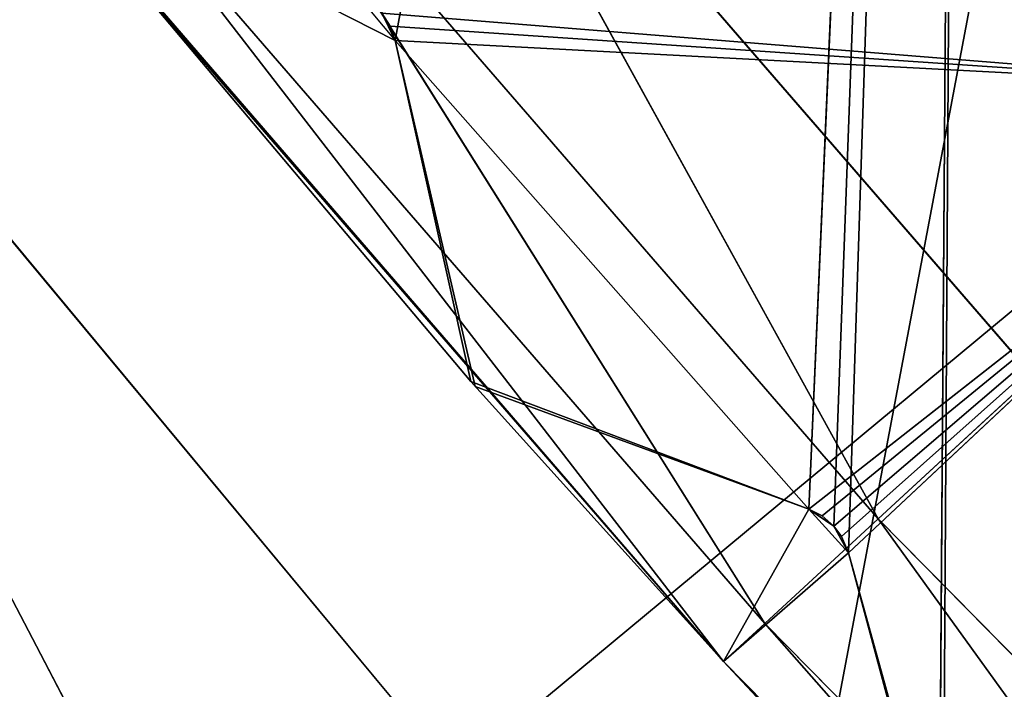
# Model space of a CAD drawing. Extents: x 1380 to 1970, y 0 to 169.
# Tile 30 of 62: x 1430.47 to 1432.8, y 14.6 to 16.19. Entities that reach past the tile are written whole.
import ezdxf

# ---------------------------------------------------------------- set-up
doc = ezdxf.new("R2010")
doc.units = 0
doc.header["$LTSCALE"] = 25.4
doc.layers.get('0').update_dxf_attribs({"color": 13, "linetype": 'CONTINUOUS'})

# ---------------------------------------------------------------- blocks, each defined once
blk = doc.blocks.new('PILLS-III-8263-8268_STL_1')
at = {"color": 7}
for p, q in [((53.4909, 36.6104, 152.3683), (55.7332, 36.6104, 155.0686)), ((53.4909, 36.6104, 152.3683), (55.7332, 36.6104, 155.0686)), ((53.4909, 36.6104, 152.3683), (55.1676, 36.4582, 155.5842)), ((53.4909, 36.6104, 152.3683), (55.1676, 36.4582, 155.5842)), ((55.7332, 36.6104, 155.0686), (102.5165, 36.6104, 116.2181)), ((55.7332, 36.6104, 155.0686), (102.5165, 36.6104, 116.2181)), ((56.2384, 35.6104, 157.0453), (63.8156, 35.6104, 116.9681)), ((56.2384, 35.6104, 157.0453), (63.8156, 35.6104, 116.9681)), ((55.5611, 7.9208, 153.263), (55.5929, 7.9208, 153.3277)), ((55.5611, 7.9208, 153.263), (55.5929, 7.9208, 153.3277)), ((55.5611, 7.9208, 153.263), (55.5813, 2.8693, 153.2943)), ((55.5611, 7.9208, 153.263), (55.5813, 2.8693, 153.2943)), ((55.5929, 7.9208, 153.3277), (55.5813, 2.8693, 153.2943)), ((55.5929, 7.9208, 153.3277), (55.5813, 2.8693, 153.2943)), ((55.5929, 7.9208, 153.3277), (56.951, 7.9208, 145.8805)), ((55.7824, 7.9208, 154.1494), (55.5929, 7.9208, 153.3277)), ((56.5742, 7.9208, 154.4408), (55.5929, 7.9208, 153.3277)), ((56.5742, 7.9208, 154.4408), (55.5929, 7.9208, 153.3277)), ((55.5929, 7.9208, 153.3277), (56.951, 7.9208, 145.8805)), ((55.7824, 3.2754, 154.1494), (55.5929, 7.9208, 153.3277)), ((55.5929, 7.9208, 153.3277), (55.5929, 2.882, 153.3277)), ((55.7824, 3.2754, 154.1494), (55.5929, 7.9208, 153.3277)), ((55.7824, 7.9208, 154.1494), (55.5929, 7.9208, 153.3277)), ((55.5929, 7.9208, 153.3277), (55.5929, 2.882, 153.3277)), ((55.7824, 7.9208, 154.1494), (56.5742, 7.9208, 154.4408)), ((56.5742, 2.8811, 154.4408), (55.7824, 7.9208, 154.1494)), ((55.7824, 7.9208, 154.1494), (55.7824, 3.2754, 154.1494)), ((56.5742, 2.8811, 154.4408), (55.7824, 7.9208, 154.1494)), ((55.7824, 7.9208, 154.1494), (56.5742, 7.9208, 154.4408)), ((55.7824, 7.9208, 154.1494), (55.7824, 3.2754, 154.1494)), ((56.5742, 7.9208, 154.4408), (56.951, 7.9208, 145.8805)), ((56.5742, 7.9208, 154.4408), (56.951, 7.9208, 145.8805)), ((56.5742, 7.9208, 154.4408), (56.6341, 7.9208, 154.4811)), ((56.5742, 7.9208, 154.4408), (56.6341, 7.9208, 154.4811)), ((56.5742, 7.9208, 154.4408), (56.6058, 2.8686, 154.4569)), ((56.5742, 7.9208, 154.4408), (56.6058, 2.8686, 154.4569)), ((56.5742, 7.9208, 154.4408), (56.5742, 2.8811, 154.4408)), ((56.5742, 7.9208, 154.4408), (56.5742, 2.8811, 154.4408)), ((56.6341, 7.9208, 154.4811), (56.6058, 2.8686, 154.4569)), ((56.6341, 7.9208, 154.4811), (56.6058, 2.8686, 154.4569)), ((56.6341, 7.9208, 154.4811), (56.951, 7.9208, 145.8805)), ((56.6341, 7.9208, 154.4811), (56.951, 7.9208, 145.8805)), ((56.6341, 7.9208, 154.4811), (56.6687, 7.9208, 154.5444)), ((56.6341, 7.9208, 154.4811), (56.6687, 7.9208, 154.5444)), ((56.6341, 7.9208, 154.4811), (56.6687, 2.8816, 154.5444)), ((56.6341, 7.9208, 154.4811), (56.6687, 2.8816, 154.5444)), ((56.6341, 7.9208, 154.4811), (56.6523, 2.8674, 154.5056)), ((56.6341, 7.9208, 154.4811), (56.6523, 2.8674, 154.5056)), ((56.6341, 7.9208, 154.4811), (56.6341, 2.8642, 154.4811)), ((56.6341, 7.9208, 154.4811), (56.6341, 2.8642, 154.4811)), ((56.951, 7.9208, 145.8805), (56.6687, 7.9208, 154.5444)), ((56.6687, 7.9208, 154.5444), (56.8933, 7.9208, 155.3567)), ((56.951, 7.9208, 145.8805), (56.6687, 7.9208, 154.5444)), ((56.8933, 3.2754, 155.3567), (56.6687, 7.9208, 154.5444)), ((56.6687, 7.9208, 154.5444), (56.6687, 2.8816, 154.5444)), ((56.8933, 3.2754, 155.3567), (56.6687, 7.9208, 154.5444)), ((56.6687, 7.9208, 154.5444), (56.8933, 7.9208, 155.3567)), ((56.6687, 7.9208, 154.5444), (56.6687, 2.8816, 154.5444)), ((56.951, 7.9208, 145.8805), (56.8933, 7.9208, 155.3567)), ((56.951, 7.9208, 145.8805), (56.8933, 7.9208, 155.3567)), ((55.7824, 3.2754, 154.1494), (55.5929, 2.882, 153.3277)), ((55.7824, 3.2754, 154.1494), (55.5929, 2.882, 153.3277)), ((56.5742, 2.8811, 154.4408), (55.7824, 3.2754, 154.1494)), ((56.5742, 2.8811, 154.4408), (55.7824, 3.2754, 154.1494)), ((56.8933, 3.2754, 155.3567), (56.6687, 2.8816, 154.5444)), ((56.8933, 3.2754, 155.3567), (56.6687, 2.8816, 154.5444)), ((55.5929, 2.882, 153.3277), (55.5813, 2.8693, 153.2943)), ((55.5929, 2.882, 153.3277), (55.5813, 2.8693, 153.2943)), ((56.5742, 2.8811, 154.4408), (55.5929, 2.882, 153.3277)), ((55.5929, 2.882, 153.3277), (57.8413, 1.2753, 153.4465)), ((56.5742, 2.8811, 154.4408), (55.5929, 2.882, 153.3277)), ((55.5929, 2.882, 153.3277), (57.8413, 1.2753, 153.4465)), ((56.6058, 2.8686, 154.4569), (56.5742, 2.8811, 154.4408)), ((56.5742, 2.8811, 154.4408), (57.8413, 1.2753, 153.4465)), ((56.5742, 2.8811, 154.4408), (57.8413, 1.2753, 153.4465)), ((56.6058, 2.8686, 154.4569), (56.5742, 2.8811, 154.4408)), ((56.6687, 2.8816, 154.5444), (56.6523, 2.8674, 154.5056)), ((56.6687, 2.8816, 154.5444), (56.6523, 2.8674, 154.5056)), ((56.6687, 2.8816, 154.5444), (57.8413, 1.2753, 153.4465)), ((56.6687, 2.8816, 154.5444), (57.8413, 1.2753, 153.4465)), ((55.5813, 2.8693, 153.2943), (55.5611, 2.8646, 153.263)), ((55.5813, 2.8693, 153.2943), (55.5611, 2.8646, 153.263)), ((55.5611, 2.8646, 153.263), (57.8413, 1.2753, 153.4465)), ((55.5611, 2.8646, 153.263), (57.8413, 1.2753, 153.4465)), ((55.5813, 2.8693, 153.2943), (57.8413, 1.2753, 153.4465)), ((55.5813, 2.8693, 153.2943), (57.8413, 1.2753, 153.4465)), ((56.6341, 2.8642, 154.4811), (56.6058, 2.8686, 154.4569)), ((56.6058, 2.8686, 154.4569), (57.8413, 1.2753, 153.4465)), ((56.6058, 2.8686, 154.4569), (57.8413, 1.2753, 153.4465)), ((56.6341, 2.8642, 154.4811), (56.6058, 2.8686, 154.4569)), ((56.6523, 2.8674, 154.5056), (56.6341, 2.8642, 154.4811)), ((56.6523, 2.8674, 154.5056), (56.6341, 2.8642, 154.4811)), ((56.6341, 2.8642, 154.4811), (57.8413, 1.2753, 153.4465)), ((56.6341, 2.8642, 154.4811), (57.8413, 1.2753, 153.4465)), ((56.6523, 2.8674, 154.5056), (57.8413, 1.2753, 153.4465)), ((56.6523, 2.8674, 154.5056), (57.8413, 1.2753, 153.4465))]:
    blk.add_line(p, q, dxfattribs=at)
at = {"color": 0}
for p, q in [((55.5817, 15.2754, 152.3629), (57.1065, 15.2754, 154.1248)), ((55.5817, 15.2754, 152.3629), (57.1065, 15.2754, 154.1248)), ((55.5817, 15.2754, 152.3629), (56.7391, 15.1414, 154.464)), ((55.5817, 15.2754, 152.3629), (56.7391, 15.1414, 154.464)), ((57.1065, 15.2754, 154.1248), (56.7391, 15.1414, 154.464)), ((57.1065, 15.2754, 154.1248), (56.7391, 15.1414, 154.464)), ((56.7391, 15.1414, 154.464), (55.1933, 15.1414, 152.6778)), ((55.1933, 15.1414, 152.6778), (56.4702, 14.7754, 154.7122)), ((55.1933, 15.1414, 152.6778), (56.4702, 14.7754, 154.7122)), ((56.7391, 15.1414, 154.464), (55.1933, 15.1414, 152.6778)), ((56.7391, 15.1414, 154.464), (56.4702, 14.7754, 154.7122)), ((56.7391, 15.1414, 154.464), (56.4702, 14.7754, 154.7122)), ((58.3963, 15.1414, 156.1474), (56.7391, 15.1414, 154.464)), ((56.7391, 15.1414, 154.464), (58.1438, 14.7754, 156.4124)), ((56.7391, 15.1414, 154.464), (58.1438, 14.7754, 156.4124)), ((58.3963, 15.1414, 156.1474), (56.7391, 15.1414, 154.464)), ((56.4702, 14.7754, 154.7122), (54.909, 14.7754, 152.9083)), ((54.909, 14.7754, 152.9083), (56.3718, 14.2754, 154.8031)), ((54.909, 14.7754, 152.9083), (56.3718, 14.2754, 154.8031)), ((56.4702, 14.7754, 154.7122), (54.909, 14.7754, 152.9083)), ((56.4702, 14.7754, 154.7122), (56.3718, 14.2754, 154.8031)), ((56.4702, 14.7754, 154.7122), (56.3718, 14.2754, 154.8031)), ((58.1438, 14.7754, 156.4124), (56.4702, 14.7754, 154.7122)), ((56.4702, 14.7754, 154.7122), (58.0514, 14.2754, 156.5094)), ((56.4702, 14.7754, 154.7122), (58.0514, 14.2754, 156.5094)), ((58.1438, 14.7754, 156.4124), (56.4702, 14.7754, 154.7122)), ((54.7152, 8.2753, 152.8816), (56.3718, 14.2754, 154.8031)), ((54.7152, 8.2753, 152.8816), (56.3718, 14.2754, 154.8031)), ((56.3718, 14.2754, 154.8031), (54.8049, 14.2754, 152.9927)), ((56.3718, 14.2754, 154.8031), (54.8049, 14.2754, 152.9927)), ((55.7724, 8.2753, 154.138), (56.3718, 14.2754, 154.8031)), ((55.7724, 8.2753, 154.138), (56.3718, 14.2754, 154.8031)), ((56.3718, 8.2753, 154.8031), (56.3718, 14.2754, 154.8031)), ((56.3718, 8.2753, 154.8031), (56.3718, 14.2754, 154.8031)), ((56.3718, 8.2753, 154.8031), (58.0514, 14.2754, 156.5094)), ((58.0514, 14.2754, 156.5094), (56.3718, 14.2754, 154.8031)), ((56.3718, 8.2753, 154.8031), (58.0514, 14.2754, 156.5094)), ((58.0514, 14.2754, 156.5094), (56.3718, 14.2754, 154.8031)), ((54.7152, 8.2753, 152.8816), (55.7724, 8.2753, 154.138)), ((54.7152, 8.2753, 152.8816), (55.7724, 8.2753, 154.138)), ((54.7152, 8.2753, 152.8816), (55.5929, 8.2753, 153.3277)), ((54.7152, 8.2753, 152.8816), (55.5929, 8.2753, 153.3277)), ((55.503, 8.2753, 153.2202), (55.5929, 8.2753, 153.3277)), ((55.5611, 8.1531, 153.263), (55.5929, 8.2753, 153.3277)), ((55.5929, 8.2753, 153.3277), (55.5611, 8.2753, 153.263)), ((55.5929, 8.2753, 153.3277), (55.5929, 8.1531, 153.3277)), ((55.5929, 8.1531, 153.3277), (55.7724, 8.2753, 154.138)), ((55.7724, 8.2753, 154.138), (55.5929, 8.2753, 153.3277)), ((55.5929, 8.1531, 153.3277), (55.7724, 8.2753, 154.138)), ((55.7724, 8.2753, 154.138), (55.5929, 8.2753, 153.3277)), ((55.7724, 8.2753, 154.138), (56.3718, 8.2753, 154.8031)), ((56.5742, 8.2753, 154.4408), (55.7724, 8.1531, 154.138)), ((56.5742, 8.2753, 154.4408), (55.7724, 8.1531, 154.138)), ((56.5742, 8.2753, 154.4408), (55.7724, 8.2753, 154.138)), ((55.7724, 8.1531, 154.138), (55.7724, 8.2753, 154.138)), ((55.7724, 8.2753, 154.138), (56.3718, 8.2753, 154.8031)), ((56.5742, 8.2753, 154.4408), (55.7724, 8.2753, 154.138)), ((55.7724, 8.1531, 154.138), (55.7724, 8.2753, 154.138)), ((56.3718, 8.2753, 154.8031), (56.8838, 8.2753, 155.3468)), ((56.3718, 8.2753, 154.8031), (56.8838, 8.2753, 155.3468)), ((56.3718, 8.2753, 154.8031), (56.6687, 8.2753, 154.5444)), ((56.3718, 8.2753, 154.8031), (56.6687, 8.2753, 154.5444)), ((56.3718, 8.2753, 154.8031), (56.5742, 8.2753, 154.4408)), ((56.3718, 8.2753, 154.8031), (56.5742, 8.2753, 154.4408)), ((56.5742, 8.1531, 154.4408), (56.6341, 8.2753, 154.4811)), ((56.6341, 8.2753, 154.4811), (56.5742, 8.2753, 154.4408)), ((56.5742, 8.2753, 154.4408), (56.5742, 8.1531, 154.4408)), ((56.6687, 8.2753, 154.5444), (56.5742, 8.2753, 154.4408)), ((56.6341, 8.1531, 154.4811), (56.6341, 8.2753, 154.4811)), ((56.6341, 8.1531, 154.4811), (56.6687, 8.2753, 154.5444)), ((56.6687, 8.2753, 154.5444), (56.6341, 8.2753, 154.4811)), ((56.6687, 8.2753, 154.5444), (56.6687, 8.1531, 154.5444)), ((56.6687, 8.1531, 154.5444), (56.8838, 8.2753, 155.3468)), ((56.8838, 8.2753, 155.3468), (56.6687, 8.2753, 154.5444)), ((56.6687, 8.1531, 154.5444), (56.8838, 8.2753, 155.3468)), ((56.8838, 8.2753, 155.3468), (56.6687, 8.2753, 154.5444)), ((55.5929, 8.1531, 153.3277), (55.5611, 8.1531, 153.263)), ((55.7724, 8.1531, 154.138), (55.5929, 8.1531, 153.3277)), ((55.5929, 8.1531, 153.3277), (56.5742, 8.1531, 154.4408)), ((55.5929, 8.1531, 153.3277), (56.5742, 8.1531, 154.4408)), ((55.5929, 8.1531, 153.3277), (56.951, 8.1531, 145.8805)), ((55.5929, 8.1531, 153.3277), (56.951, 8.1531, 145.8805)), ((55.7724, 8.1531, 154.138), (55.5929, 8.1531, 153.3277)), ((55.7724, 8.1531, 154.138), (56.5742, 8.1531, 154.4408)), ((55.7724, 8.1531, 154.138), (56.5742, 8.1531, 154.4408)), ((56.6341, 8.1531, 154.4811), (56.5742, 8.1531, 154.4408)), ((56.5742, 8.1531, 154.4408), (56.951, 8.1531, 145.8805)), ((56.5742, 8.1531, 154.4408), (56.951, 8.1531, 145.8805)), ((56.6687, 8.1531, 154.5444), (56.6341, 8.1531, 154.4811)), ((56.6341, 8.1531, 154.4811), (56.951, 8.1531, 145.8805)), ((56.6341, 8.1531, 154.4811), (56.951, 8.1531, 145.8805)), ((56.951, 8.1531, 145.8805), (56.6687, 8.1531, 154.5444)), ((56.8838, 8.1531, 155.3468), (56.6687, 8.1531, 154.5444)), ((56.951, 8.1531, 145.8805), (56.6687, 8.1531, 154.5444)), ((56.8838, 8.1531, 155.3468), (56.6687, 8.1531, 154.5444)), ((56.951, 8.1531, 145.8805), (56.8838, 8.1531, 155.3468)), ((56.951, 8.1531, 145.8805), (56.8838, 8.1531, 155.3468))]:
    blk.add_line(p, q, dxfattribs=at)
at = {"color": 7}
mesh = blk.add_polyface(dxfattribs=at)
corners = [(55.1676, 36.4582, 155.5842), (53.4909, 36.6104, 152.3683), (52.8801, 36.4582, 152.8295)]
mesh.append_faces([[corners[k] for k in face] for face in [(0, 1, 2)]], dxfattribs={"color": 7})
mesh = blk.add_polyface(dxfattribs=at)
corners = [(55.7332, 36.6104, 155.0686), (102.5165, 36.6104, 116.2181), (53.4909, 36.6104, 152.3683)]
mesh.append_faces([[corners[k] for k in face] for face in [(0, 1, 2)]], dxfattribs={"color": 7})
mesh = blk.add_polyface(dxfattribs=at)
corners = [(55.1676, 36.4582, 155.5842), (55.7332, 36.6104, 155.0686), (53.4909, 36.6104, 152.3683)]
mesh.append_faces([[corners[k] for k in face] for face in [(0, 1, 2)]], dxfattribs={"color": 7})
mesh = blk.add_polyface(dxfattribs=at)
corners = [(58.2151, 36.6104, 157.5505), (102.5165, 36.6104, 116.2181), (55.7332, 36.6104, 155.0686)]
mesh.append_faces([[corners[k] for k in face] for face in [(0, 1, 2)]], dxfattribs={"color": 7})
mesh = blk.add_polyface(dxfattribs=at)
corners = [(54.6881, 36.0246, 156.0213), (55.1676, 36.4582, 155.5842), (52.8801, 36.4582, 152.8295)]
mesh.append_faces([[corners[k] for k in face] for face in [(0, 1, 2)]], dxfattribs={"color": 7})
mesh = blk.add_polyface(dxfattribs=at)
corners = [(56.2384, 35.6104, 157.0453), (56.2384, 7.1104, 157.0453), (52.8748, 35.6104, 153.2098)]
mesh.append_faces([[corners[k] for k in face] for face in [(0, 1, 2)]], dxfattribs={"color": 7})
mesh = blk.add_polyface(dxfattribs=at)
corners = [(52.8748, 35.6104, 153.2098), (56.2384, 7.1104, 157.0453), (52.8748, 7.1104, 153.2098)]
mesh.append_faces([[corners[k] for k in face] for face in [(0, 1, 2)]], dxfattribs={"color": 7})
mesh = blk.add_polyface(dxfattribs=at)
corners = [(56.2384, 35.6104, 157.0453), (52.8748, 35.6104, 153.2098), (63.8156, 35.6104, 116.9681)]
mesh.append_faces([[corners[k] for k in face] for face in [(0, 1, 2)]], dxfattribs={"color": 7})
mesh = blk.add_polyface(dxfattribs=at)
corners = [(60.0739, 35.6104, 160.4089), (56.2384, 35.6104, 157.0453), (63.8156, 35.6104, 116.9681)]
mesh.append_faces([[corners[k] for k in face] for face in [(0, 1, 2)]], dxfattribs={"color": 7})
mesh = blk.add_polyface(dxfattribs=at)
corners = [(54.2552, 34.6104, 156.416), (52.0814, 7.1104, 153.8186), (55.5313, 7.1104, 157.7524)]
mesh.append_faces([[corners[k] for k in face] for face in [(0, 1, 2)]], dxfattribs={"color": 7})
at = {"color": 0}
mesh = blk.add_polyface(dxfattribs=at)
corners = [(56.7391, 15.1414, 154.464), (55.5817, 15.2754, 152.3629), (55.1933, 15.1414, 152.6778)]
mesh.append_faces([[corners[k] for k in face] for face in [(0, 1, 2)]], dxfattribs={"color": 0})
mesh = blk.add_polyface(dxfattribs=at)
corners = [(57.1065, 15.2754, 154.1248), (57.4787, 15.2754, 131.1829), (55.5817, 15.2754, 152.3629)]
mesh.append_faces([[corners[k] for k in face] for face in [(0, 1, 2)]], dxfattribs={"color": 0})
mesh = blk.add_polyface(dxfattribs=at)
corners = [(56.7391, 15.1414, 154.464), (57.1065, 15.2754, 154.1248), (55.5817, 15.2754, 152.3629)]
mesh.append_faces([[corners[k] for k in face] for face in [(0, 1, 2)]], dxfattribs={"color": 0})
mesh = blk.add_polyface(dxfattribs=at)
corners = [(58.3963, 15.1414, 156.1474), (57.1065, 15.2754, 154.1248), (56.7391, 15.1414, 154.464)]
mesh.append_faces([[corners[k] for k in face] for face in [(0, 1, 2)]], dxfattribs={"color": 0})
mesh = blk.add_polyface(dxfattribs=at)
corners = [(56.4702, 14.7754, 154.7122), (55.1933, 15.1414, 152.6778), (54.909, 14.7754, 152.9083)]
mesh.append_faces([[corners[k] for k in face] for face in [(0, 1, 2)]], dxfattribs={"color": 0})
mesh = blk.add_polyface(dxfattribs=at)
corners = [(56.4702, 14.7754, 154.7122), (56.7391, 15.1414, 154.464), (55.1933, 15.1414, 152.6778)]
mesh.append_faces([[corners[k] for k in face] for face in [(0, 1, 2)]], dxfattribs={"color": 0})
mesh = blk.add_polyface(dxfattribs=at)
corners = [(58.1438, 14.7754, 156.4124), (56.7391, 15.1414, 154.464), (56.4702, 14.7754, 154.7122)]
mesh.append_faces([[corners[k] for k in face] for face in [(0, 1, 2)]], dxfattribs={"color": 0})
mesh = blk.add_polyface(dxfattribs=at)
corners = [(58.1438, 14.7754, 156.4124), (58.3963, 15.1414, 156.1474), (56.7391, 15.1414, 154.464)]
mesh.append_faces([[corners[k] for k in face] for face in [(0, 1, 2)]], dxfattribs={"color": 0})
mesh = blk.add_polyface(dxfattribs=at)
corners = [(54.909, 14.7754, 152.9083), (54.8049, 14.2754, 152.9927), (56.3718, 14.2754, 154.8031)]
mesh.append_faces([[corners[k] for k in face] for face in [(0, 1, 2)]], dxfattribs={"color": 0})
mesh = blk.add_polyface(dxfattribs=at)
corners = [(54.909, 14.7754, 152.9083), (56.3718, 14.2754, 154.8031), (56.4702, 14.7754, 154.7122)]
mesh.append_faces([[corners[k] for k in face] for face in [(0, 1, 2)]], dxfattribs={"color": 0})
mesh = blk.add_polyface(dxfattribs=at)
corners = [(56.4702, 14.7754, 154.7122), (56.3718, 14.2754, 154.8031), (58.0514, 14.2754, 156.5094)]
mesh.append_faces([[corners[k] for k in face] for face in [(0, 1, 2)]], dxfattribs={"color": 0})
mesh = blk.add_polyface(dxfattribs=at)
corners = [(56.4702, 14.7754, 154.7122), (58.0514, 14.2754, 156.5094), (58.1438, 14.7754, 156.4124)]
mesh.append_faces([[corners[k] for k in face] for face in [(0, 1, 2)]], dxfattribs={"color": 0})
mesh = blk.add_polyface(dxfattribs=at)
corners = [(54.8049, 14.2754, 152.9927), (54.7152, 8.2753, 152.8816), (56.3718, 14.2754, 154.8031)]
mesh.append_faces([[corners[k] for k in face] for face in [(0, 1, 2)]], dxfattribs={"color": 0})
mesh = blk.add_polyface(dxfattribs=at)
corners = [(56.3718, 14.2754, 154.8031), (54.7152, 8.2753, 152.8816), (55.7724, 8.2753, 154.138)]
mesh.append_faces([[corners[k] for k in face] for face in [(0, 1, 2)]], dxfattribs={"color": 0})
mesh = blk.add_polyface(dxfattribs=at)
corners = [(56.3718, 14.2754, 154.8031), (55.7724, 8.2753, 154.138), (56.3718, 8.2753, 154.8031)]
mesh.append_faces([[corners[k] for k in face] for face in [(0, 1, 2)]], dxfattribs={"color": 0})
mesh = blk.add_polyface(dxfattribs=at)
corners = [(56.3718, 14.2754, 154.8031), (56.3718, 8.2753, 154.8031), (58.0514, 14.2754, 156.5094)]
mesh.append_faces([[corners[k] for k in face] for face in [(0, 1, 2)]], dxfattribs={"color": 0})
mesh = blk.add_polyface(dxfattribs=at)
corners = [(58.0514, 14.2754, 156.5094), (56.3718, 8.2753, 154.8031), (56.8838, 8.2753, 155.3468)]
mesh.append_faces([[corners[k] for k in face] for face in [(0, 1, 2)]], dxfattribs={"color": 0})
mesh = blk.add_polyface(dxfattribs=at)
corners = [(55.7724, 8.2753, 154.138), (54.7152, 8.2753, 152.8816), (55.5929, 8.2753, 153.3277)]
mesh.append_faces([[corners[k] for k in face] for face in [(0, 1, 2)]], dxfattribs={"color": 0})
mesh = blk.add_polyface(dxfattribs=at)
corners = [(55.5929, 8.2753, 153.3277), (54.7152, 8.2753, 152.8816), (55.503, 8.2753, 153.2202)]
mesh.append_faces([[corners[k] for k in face] for face in [(0, 1, 2)]], dxfattribs={"color": 0})
mesh = blk.add_polyface(dxfattribs=at)
corners = [(55.5929, 8.2753, 153.3277), (55.5929, 8.1531, 153.3277), (55.7724, 8.2753, 154.138)]
mesh.append_faces([[corners[k] for k in face] for face in [(0, 1, 2)]], dxfattribs={"color": 0})
mesh = blk.add_polyface(dxfattribs=at)
corners = [(55.7724, 8.2753, 154.138), (55.5929, 8.1531, 153.3277), (55.7724, 8.1531, 154.138)]
mesh.append_faces([[corners[k] for k in face] for face in [(0, 1, 2)]], dxfattribs={"color": 0})
mesh = blk.add_polyface(dxfattribs=at)
corners = [(56.5742, 8.2753, 154.4408), (55.7724, 8.1531, 154.138), (56.5742, 8.1531, 154.4408)]
mesh.append_faces([[corners[k] for k in face] for face in [(0, 1, 2)]], dxfattribs={"color": 0})
mesh = blk.add_polyface(dxfattribs=at)
corners = [(56.5742, 8.2753, 154.4408), (55.7724, 8.2753, 154.138), (55.7724, 8.1531, 154.138)]
mesh.append_faces([[corners[k] for k in face] for face in [(0, 1, 2)]], dxfattribs={"color": 0})
mesh = blk.add_polyface(dxfattribs=at)
corners = [(56.3718, 8.2753, 154.8031), (55.7724, 8.2753, 154.138), (56.5742, 8.2753, 154.4408)]
mesh.append_faces([[corners[k] for k in face] for face in [(0, 1, 2)]], dxfattribs={"color": 0})
mesh = blk.add_polyface(dxfattribs=at)
corners = [(56.8838, 8.2753, 155.3468), (56.3718, 8.2753, 154.8031), (56.6687, 8.2753, 154.5444)]
mesh.append_faces([[corners[k] for k in face] for face in [(0, 1, 2)]], dxfattribs={"color": 0})
mesh = blk.add_polyface(dxfattribs=at)
corners = [(56.3718, 8.2753, 154.8031), (56.5742, 8.2753, 154.4408), (56.6687, 8.2753, 154.5444)]
mesh.append_faces([[corners[k] for k in face] for face in [(0, 1, 2)]], dxfattribs={"color": 0})
mesh = blk.add_polyface(dxfattribs=at)
corners = [(56.6687, 8.2753, 154.5444), (56.6687, 8.1531, 154.5444), (56.8838, 8.2753, 155.3468)]
mesh.append_faces([[corners[k] for k in face] for face in [(0, 1, 2)]], dxfattribs={"color": 0})
mesh = blk.add_polyface(dxfattribs=at)
corners = [(56.8838, 8.2753, 155.3468), (56.6687, 8.1531, 154.5444), (56.8838, 8.1531, 155.3468)]
mesh.append_faces([[corners[k] for k in face] for face in [(0, 1, 2)]], dxfattribs={"color": 0})
mesh = blk.add_polyface(dxfattribs=at)
corners = [(55.5929, 8.1531, 153.3277), (55.5611, 8.1531, 153.263), (56.951, 8.1531, 145.8805)]
mesh.append_faces([[corners[k] for k in face] for face in [(0, 1, 2)]], dxfattribs={"color": 0})
mesh = blk.add_polyface(dxfattribs=at)
corners = [(56.5742, 8.1531, 154.4408), (55.7724, 8.1531, 154.138), (55.5929, 8.1531, 153.3277)]
mesh.append_faces([[corners[k] for k in face] for face in [(0, 1, 2)]], dxfattribs={"color": 0})
mesh = blk.add_polyface(dxfattribs=at)
corners = [(56.5742, 8.1531, 154.4408), (55.5929, 8.1531, 153.3277), (56.951, 8.1531, 145.8805)]
mesh.append_faces([[corners[k] for k in face] for face in [(0, 1, 2)]], dxfattribs={"color": 0})
mesh = blk.add_polyface(dxfattribs=at)
corners = [(56.6341, 8.1531, 154.4811), (56.5742, 8.1531, 154.4408), (56.951, 8.1531, 145.8805)]
mesh.append_faces([[corners[k] for k in face] for face in [(0, 1, 2)]], dxfattribs={"color": 0})
mesh = blk.add_polyface(dxfattribs=at)
corners = [(56.6687, 8.1531, 154.5444), (56.6341, 8.1531, 154.4811), (56.951, 8.1531, 145.8805)]
mesh.append_faces([[corners[k] for k in face] for face in [(0, 1, 2)]], dxfattribs={"color": 0})
mesh = blk.add_polyface(dxfattribs=at)
corners = [(56.8838, 8.1531, 155.3468), (56.6687, 8.1531, 154.5444), (56.951, 8.1531, 145.8805)]
mesh.append_faces([[corners[k] for k in face] for face in [(0, 1, 2)]], dxfattribs={"color": 0})
mesh = blk.add_polyface(dxfattribs=at)
corners = [(57.6979, 8.1531, 155.6133), (56.8838, 8.1531, 155.3468), (56.951, 8.1531, 145.8805)]
mesh.append_faces([[corners[k] for k in face] for face in [(0, 1, 2)]], dxfattribs={"color": 0})
mesh = blk.add_polyface(dxfattribs=at)
corners = [(57.7595, 8.1531, 155.6508), (57.6979, 8.1531, 155.6133), (56.951, 8.1531, 145.8805)]
mesh.append_faces([[corners[k] for k in face] for face in [(0, 1, 2)]], dxfattribs={"color": 0})
mesh = blk.add_polyface(dxfattribs=at)
corners = [(57.7595, 8.1531, 155.6508), (56.951, 8.1531, 145.8805), (67.7496, 8.1531, 145.7925)]
mesh.append_faces([[corners[k] for k in face] for face in [(0, 1, 2)]], dxfattribs={"color": 0})
at = {"color": 7}
mesh = blk.add_polyface(dxfattribs=at)
corners = [(55.5929, 7.9208, 153.3277), (56.951, 7.9208, 145.8805), (55.5611, 7.9208, 153.263)]
mesh.append_faces([[corners[k] for k in face] for face in [(0, 1, 2)]], dxfattribs={"color": 7})
mesh = blk.add_polyface(dxfattribs=at)
corners = [(55.5611, 7.9208, 153.263), (55.5813, 2.8693, 153.2943), (55.5929, 7.9208, 153.3277)]
mesh.append_faces([[corners[k] for k in face] for face in [(0, 1, 2)]], dxfattribs={"color": 7})
mesh = blk.add_polyface(dxfattribs=at)
corners = [(55.5611, 7.9208, 153.263), (55.5611, 2.8646, 153.263), (55.5813, 2.8693, 153.2943)]
mesh.append_faces([[corners[k] for k in face] for face in [(0, 1, 2)]], dxfattribs={"color": 7})
mesh = blk.add_polyface(dxfattribs=at)
corners = [(55.5929, 7.9208, 153.3277), (55.5813, 2.8693, 153.2943), (55.5929, 2.882, 153.3277)]
mesh.append_faces([[corners[k] for k in face] for face in [(0, 1, 2)]], dxfattribs={"color": 7})
mesh = blk.add_polyface(dxfattribs=at)
corners = [(56.5742, 7.9208, 154.4408), (55.5929, 7.9208, 153.3277), (55.7824, 7.9208, 154.1494)]
mesh.append_faces([[corners[k] for k in face] for face in [(0, 1, 2)]], dxfattribs={"color": 7})
mesh = blk.add_polyface(dxfattribs=at)
corners = [(56.5742, 7.9208, 154.4408), (56.951, 7.9208, 145.8805), (55.5929, 7.9208, 153.3277)]
mesh.append_faces([[corners[k] for k in face] for face in [(0, 1, 2)]], dxfattribs={"color": 7})
mesh = blk.add_polyface(dxfattribs=at)
corners = [(55.5929, 7.9208, 153.3277), (55.5929, 2.882, 153.3277), (55.7824, 3.2754, 154.1494)]
mesh.append_faces([[corners[k] for k in face] for face in [(0, 1, 2)]], dxfattribs={"color": 7})
mesh = blk.add_polyface(dxfattribs=at)
corners = [(55.5929, 7.9208, 153.3277), (55.7824, 3.2754, 154.1494), (55.7824, 7.9208, 154.1494)]
mesh.append_faces([[corners[k] for k in face] for face in [(0, 1, 2)]], dxfattribs={"color": 7})
mesh = blk.add_polyface(dxfattribs=at)
corners = [(56.5742, 2.8811, 154.4408), (55.7824, 7.9208, 154.1494), (55.7824, 3.2754, 154.1494)]
mesh.append_faces([[corners[k] for k in face] for face in [(0, 1, 2)]], dxfattribs={"color": 7})
mesh = blk.add_polyface(dxfattribs=at)
corners = [(56.5742, 7.9208, 154.4408), (55.7824, 7.9208, 154.1494), (56.5742, 2.8811, 154.4408)]
mesh.append_faces([[corners[k] for k in face] for face in [(0, 1, 2)]], dxfattribs={"color": 7})
mesh = blk.add_polyface(dxfattribs=at)
corners = [(56.6341, 7.9208, 154.4811), (56.951, 7.9208, 145.8805), (56.5742, 7.9208, 154.4408)]
mesh.append_faces([[corners[k] for k in face] for face in [(0, 1, 2)]], dxfattribs={"color": 7})
mesh = blk.add_polyface(dxfattribs=at)
corners = [(56.6341, 7.9208, 154.4811), (56.5742, 7.9208, 154.4408), (56.6058, 2.8686, 154.4569)]
mesh.append_faces([[corners[k] for k in face] for face in [(0, 1, 2)]], dxfattribs={"color": 7})
mesh = blk.add_polyface(dxfattribs=at)
corners = [(56.6058, 2.8686, 154.4569), (56.5742, 7.9208, 154.4408), (56.5742, 2.8811, 154.4408)]
mesh.append_faces([[corners[k] for k in face] for face in [(0, 1, 2)]], dxfattribs={"color": 7})
mesh = blk.add_polyface(dxfattribs=at)
corners = [(56.6341, 7.9208, 154.4811), (56.6058, 2.8686, 154.4569), (56.6341, 2.8642, 154.4811)]
mesh.append_faces([[corners[k] for k in face] for face in [(0, 1, 2)]], dxfattribs={"color": 7})
mesh = blk.add_polyface(dxfattribs=at)
corners = [(56.6687, 7.9208, 154.5444), (56.951, 7.9208, 145.8805), (56.6341, 7.9208, 154.4811)]
mesh.append_faces([[corners[k] for k in face] for face in [(0, 1, 2)]], dxfattribs={"color": 7})
mesh = blk.add_polyface(dxfattribs=at)
corners = [(56.6341, 7.9208, 154.4811), (56.6687, 2.8816, 154.5444), (56.6687, 7.9208, 154.5444)]
mesh.append_faces([[corners[k] for k in face] for face in [(0, 1, 2)]], dxfattribs={"color": 7})
mesh = blk.add_polyface(dxfattribs=at)
corners = [(56.6341, 7.9208, 154.4811), (56.6523, 2.8674, 154.5056), (56.6687, 2.8816, 154.5444)]
mesh.append_faces([[corners[k] for k in face] for face in [(0, 1, 2)]], dxfattribs={"color": 7})
mesh = blk.add_polyface(dxfattribs=at)
corners = [(56.6341, 7.9208, 154.4811), (56.6341, 2.8642, 154.4811), (56.6523, 2.8674, 154.5056)]
mesh.append_faces([[corners[k] for k in face] for face in [(0, 1, 2)]], dxfattribs={"color": 7})
mesh = blk.add_polyface(dxfattribs=at)
corners = [(56.8933, 7.9208, 155.3567), (56.951, 7.9208, 145.8805), (56.6687, 7.9208, 154.5444)]
mesh.append_faces([[corners[k] for k in face] for face in [(0, 1, 2)]], dxfattribs={"color": 7})
mesh = blk.add_polyface(dxfattribs=at)
corners = [(56.6687, 7.9208, 154.5444), (56.6687, 2.8816, 154.5444), (56.8933, 3.2754, 155.3567)]
mesh.append_faces([[corners[k] for k in face] for face in [(0, 1, 2)]], dxfattribs={"color": 7})
mesh = blk.add_polyface(dxfattribs=at)
corners = [(56.6687, 7.9208, 154.5444), (56.8933, 3.2754, 155.3567), (56.8933, 7.9208, 155.3567)]
mesh.append_faces([[corners[k] for k in face] for face in [(0, 1, 2)]], dxfattribs={"color": 7})
mesh = blk.add_polyface(dxfattribs=at)
corners = [(57.6979, 7.9208, 155.6133), (67.7496, 7.9208, 145.7925), (56.8933, 7.9208, 155.3567)]
mesh.append_faces([[corners[k] for k in face] for face in [(0, 1, 2)]], dxfattribs={"color": 7})
mesh = blk.add_polyface(dxfattribs=at)
corners = [(56.8933, 7.9208, 155.3567), (67.7496, 7.9208, 145.7925), (56.951, 7.9208, 145.8805)]
mesh.append_faces([[corners[k] for k in face] for face in [(0, 1, 2)]], dxfattribs={"color": 7})
mesh = blk.add_polyface(dxfattribs=at)
corners = [(55.5313, 7.1104, 157.7524), (52.0814, 7.1104, 153.8186), (52.8748, 7.1104, 153.2098)]
mesh.append_faces([[corners[k] for k in face] for face in [(0, 1, 2)]], dxfattribs={"color": 7})
mesh = blk.add_polyface(dxfattribs=at)
corners = [(55.5313, 7.1104, 157.7524), (52.8748, 7.1104, 153.2098), (56.2384, 7.1104, 157.0453)]
mesh.append_faces([[corners[k] for k in face] for face in [(0, 1, 2)]], dxfattribs={"color": 7})
mesh = blk.add_polyface(dxfattribs=at)
corners = [(56.5742, 2.8811, 154.4408), (55.7824, 3.2754, 154.1494), (55.5929, 2.882, 153.3277)]
mesh.append_faces([[corners[k] for k in face] for face in [(0, 1, 2)]], dxfattribs={"color": 7})
mesh = blk.add_polyface(dxfattribs=at)
corners = [(56.8933, 3.2754, 155.3567), (56.6687, 2.8816, 154.5444), (57.8413, 1.2753, 153.4465)]
mesh.append_faces([[corners[k] for k in face] for face in [(0, 1, 2)]], dxfattribs={"color": 7})
mesh = blk.add_polyface(dxfattribs=at)
corners = [(57.6979, 2.8807, 155.6133), (56.8933, 3.2754, 155.3567), (57.8413, 1.2753, 153.4465)]
mesh.append_faces([[corners[k] for k in face] for face in [(0, 1, 2)]], dxfattribs={"color": 7})
mesh = blk.add_polyface(dxfattribs=at)
corners = [(57.8413, 1.2753, 153.4465), (55.5929, 2.882, 153.3277), (55.5813, 2.8693, 153.2943)]
mesh.append_faces([[corners[k] for k in face] for face in [(0, 1, 2)]], dxfattribs={"color": 7})
mesh = blk.add_polyface(dxfattribs=at)
corners = [(56.5742, 2.8811, 154.4408), (55.5929, 2.882, 153.3277), (57.8413, 1.2753, 153.4465)]
mesh.append_faces([[corners[k] for k in face] for face in [(0, 1, 2)]], dxfattribs={"color": 7})
mesh = blk.add_polyface(dxfattribs=at)
corners = [(56.6058, 2.8686, 154.4569), (56.5742, 2.8811, 154.4408), (57.8413, 1.2753, 153.4465)]
mesh.append_faces([[corners[k] for k in face] for face in [(0, 1, 2)]], dxfattribs={"color": 7})
mesh = blk.add_polyface(dxfattribs=at)
corners = [(56.6687, 2.8816, 154.5444), (56.6523, 2.8674, 154.5056), (57.8413, 1.2753, 153.4465)]
mesh.append_faces([[corners[k] for k in face] for face in [(0, 1, 2)]], dxfattribs={"color": 7})
mesh = blk.add_polyface(dxfattribs=at)
corners = [(57.8413, 1.2753, 153.4465), (55.5611, 2.8646, 153.263), (54.9883, 1.2753, 149.9281)]
mesh.append_faces([[corners[k] for k in face] for face in [(0, 1, 2)]], dxfattribs={"color": 7})
mesh = blk.add_polyface(dxfattribs=at)
corners = [(57.8413, 1.2753, 153.4465), (55.5813, 2.8693, 153.2943), (55.5611, 2.8646, 153.263)]
mesh.append_faces([[corners[k] for k in face] for face in [(0, 1, 2)]], dxfattribs={"color": 7})
mesh = blk.add_polyface(dxfattribs=at)
corners = [(56.6341, 2.8642, 154.4811), (56.6058, 2.8686, 154.4569), (57.8413, 1.2753, 153.4465)]
mesh.append_faces([[corners[k] for k in face] for face in [(0, 1, 2)]], dxfattribs={"color": 7})
mesh = blk.add_polyface(dxfattribs=at)
corners = [(56.6523, 2.8674, 154.5056), (56.6341, 2.8642, 154.4811), (57.8413, 1.2753, 153.4465)]
mesh.append_faces([[corners[k] for k in face] for face in [(0, 1, 2)]], dxfattribs={"color": 7})
mesh = blk.add_polyface(dxfattribs=at)
corners = [(57.8413, 1.2753, 153.4465), (54.9883, 1.2753, 149.9281), (83.8156, 1.2753, 129.4681)]
mesh.append_faces([[corners[k] for k in face] for face in [(0, 1, 2)]], dxfattribs={"color": 7})

msp = doc.modelspace()

# ---------------------------------------------------------------- block references
at = {"color": 0, "extrusion": (0, -1, -2.77556e-16)}
msp.add_blockref('PILLS-III-8263-8268_STL_1', (1375.7665, 2639.29, -169.4681), dxfattribs=at)

doc.saveas('drawing.dxf')
